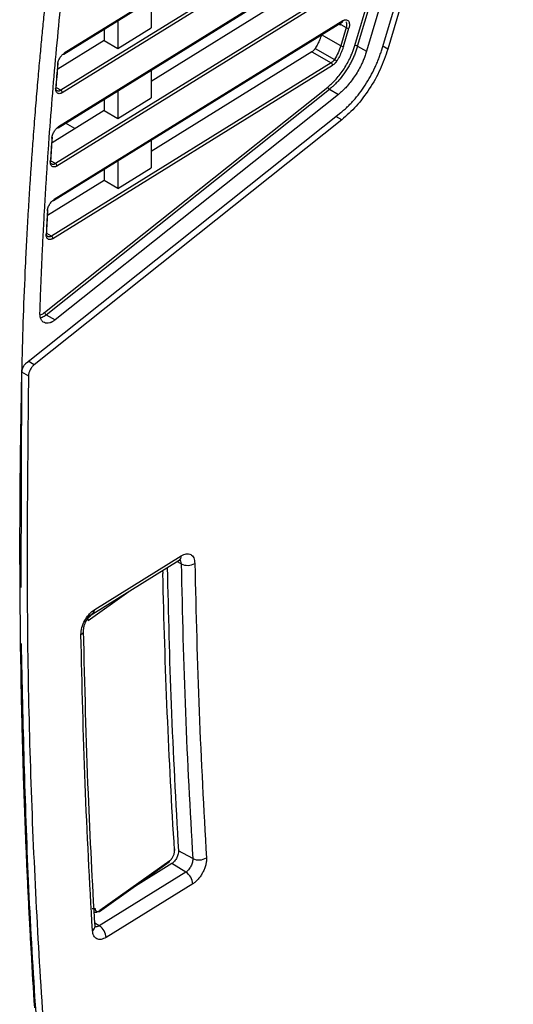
# Model space of a CAD drawing. Header units: millimetres. Extents: x -0.57 to 0.95, y -0.4 to 0.71.
# Tile 247 of 256: x 0.76 to 0.81, y 0.31 to 0.42. Entities that reach past the tile are written whole.
import ezdxf

# ---------------------------------------------------------------- set-up
doc = ezdxf.new("R2010")
doc.units = ezdxf.units.MM
doc.layers.add('FORMAT', color=7, linetype='Continuous')

msp = doc.modelspace()

# ---------------------------------------------------------------- linework, layer by layer
at = {"layer": 'FORMAT', "color": 7, "linetype": 'Continuous', "lineweight": 25}
for p, q in [((0.79801, 0.41292), (0.833891, 0.533392)), ((0.834475, 0.533314), (0.798635, 0.412979)), ((0.830867, 0.528338), (0.796447, 0.412769)), ((0.795532, 0.413298), (0.829335, 0.526795)), ((0.795256, 0.413367), (0.828911, 0.526368)), ((0.765373, 0.412472), (0.799218, 0.433423)), ((0.799259, 0.433514), (0.765414, 0.412563)), ((0.798278, 0.42932), (0.765066, 0.408761)), ((0.765213, 0.408519), (0.798424, 0.429078)), ((0.764784, 0.404921), (0.796594, 0.424613)), ((0.796635, 0.424704), (0.764825, 0.405012)), ((0.795654, 0.42051), (0.764518, 0.401236)), ((0.79237, 0.420846), (0.774335, 0.409682)), ((0.764664, 0.400994), (0.795801, 0.420268)), ((0.774335, 0.418019), (0.774335, 0.415176)), ((0.764322, 0.39745), (0.793971, 0.415803)), ((0.794012, 0.415894), (0.764363, 0.397541)), ((0.770923, 0.415907), (0.770923, 0.413063)), ((0.793612, 0.415581), (0.793785, 0.415482)), ((0.793785, 0.415799), (0.793785, 0.415482)), ((0.793785, 0.415482), (0.7938, 0.415532)), ((0.7938, 0.415532), (0.794361, 0.415207)), ((0.769509, 0.415032), (0.769509, 0.41388)), ((0.770923, 0.413063), (0.774335, 0.415176)), ((0.793801, 0.413328), (0.791825, 0.414468)), ((0.794361, 0.415207), (0.793801, 0.413328)), ((0.794077, 0.413258), (0.794637, 0.415138)), ((0.769509, 0.41388), (0.764742, 0.41093)), ((0.769509, 0.41388), (0.770923, 0.413063)), ((0.790839, 0.412713), (0.774335, 0.402497)), ((0.790839, 0.412713), (0.79282, 0.41157)), ((0.791178, 0.413063), (0.793155, 0.411922)), ((0.795532, 0.413298), (0.796447, 0.412769)), ((0.798635, 0.412979), (0.798117, 0.413278)), ((0.79282, 0.41157), (0.764097, 0.39379)), ((0.764243, 0.393548), (0.792966, 0.411328)), ((0.774335, 0.410834), (0.774335, 0.40799)), ((0.763395, 0.38596), (0.79247, 0.409094)), ((0.763562, 0.385731), (0.792637, 0.408865)), ((0.793556, 0.408335), (0.764481, 0.385201)), ((0.764584, 0.408991), (0.764587, 0.40906)), ((0.765066, 0.408761), (0.764606, 0.409027)), ((0.770923, 0.408722), (0.770923, 0.405878)), ((0.792637, 0.408865), (0.793556, 0.408335)), ((0.769509, 0.407846), (0.769509, 0.406694)), ((0.770923, 0.405878), (0.774335, 0.40799)), ((0.761546, 0.380802), (0.793805, 0.406469)), ((0.769509, 0.406694), (0.764162, 0.403385)), ((0.769509, 0.406694), (0.770923, 0.405878)), ((0.793904, 0.405723), (0.762326, 0.380596)), ((0.76649, 0.404826), (0.765528, 0.405382)), ((0.793904, 0.405723), (0.793303, 0.40607)), ((0.774335, 0.403648), (0.774335, 0.400805)), ((0.764035, 0.401466), (0.764037, 0.40152)), ((0.764518, 0.401236), (0.764057, 0.401501)), ((0.770923, 0.401536), (0.770923, 0.398692)), ((0.769509, 0.40066), (0.769509, 0.399509)), ((0.770923, 0.398692), (0.774335, 0.400805)), ((0.769509, 0.399509), (0.763709, 0.395919)), ((0.770923, 0.398692), (0.769509, 0.399509)), ((0.763561, 0.393941), (0.763562, 0.393991)), ((0.763615, 0.39402), (0.763616, 0.39406)), ((0.764097, 0.39379), (0.763616, 0.394067)), ((0.763562, 0.385731), (0.764481, 0.385201)), ((0.762326, 0.380596), (0.761724, 0.380944)), ((0.761036, 0.379856), (0.760948, 0.357727)), ((0.761036, 0.379856), (0.761744, 0.379448)), ((0.76854, 0.355484), (0.777414, 0.360977)), ((0.768336, 0.355029), (0.77721, 0.360523)), ((0.777417, 0.360153), (0.776987, 0.360384)), ((0.767879, 0.354353), (0.772053, 0.35733)), ((0.768316, 0.355012), (0.767723, 0.354589)), ((0.761069, 0.344489), (0.761066, 0.344625)), ((0.778607, 0.329904), (0.777141, 0.33069)), ((0.769029, 0.324474), (0.776195, 0.329581)), ((0.776237, 0.329674), (0.769071, 0.324567)), ((0.777903, 0.328503), (0.76901, 0.322998)), ((0.77646, 0.329394), (0.772444, 0.326908)), ((0.777903, 0.328503), (0.77646, 0.329394)), ((0.778606, 0.327313), (0.769713, 0.321807)), ((0.768547, 0.322942), (0.768572, 0.322959)), ((0.76901, 0.322998), (0.768556, 0.323278))]:
    msp.add_line(p, q, dxfattribs=at)
for centre, radius, start, end in [((0.79391, 0.415885), 0.0001022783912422, 306.524649, 5.116181), ((0.794631, 0.415698), 0.0005595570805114, 241.171131, 270.61878), ((0.795262, 0.412807), 0.0005595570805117, 61.171131, 90.61878), ((0.765328, 0.412548), 8.7791970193e-05, 251.932548, 9.50828), ((0.794071, 0.413818), 0.0005595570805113, 241.171131, 270.61878), ((0.764718, 0.411481), 6.88475556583e-05, 285.405825, 48.073219), ((0.792668, 0.411313), 0.0002984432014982, 2.861952, 59.425991), ((0.792492, 0.410676), 0.0014110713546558, 50.530581, 61.972951), ((0.764492, 0.408997), 9.23101762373e-05, 294.732236, 358.703069), ((0.764507, 0.409074), 8.12088292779e-05, 289.569927, 352.060602), ((0.764915, 0.408504), 0.0002984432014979, 2.861952, 59.425991), ((0.792805, 0.409163), 0.0003422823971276, 191.75605, 240.57048), ((0.764738, 0.404998), 8.77727308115e-05, 252.109541, 9.520685), ((0.764124, 0.403915), 7.17635146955e-05, 286.994725, 47.896651), ((0.763943, 0.401471), 9.23112747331e-05, 294.732488, 358.70026), ((0.763953, 0.401533), 8.4464717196e-05, 291.080942, 352.802729), ((0.764366, 0.400979), 0.0002984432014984, 2.861952, 59.425991), ((0.764277, 0.397527), 8.7753886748e-05, 252.285043, 9.532889), ((0.763659, 0.396428), 7.47078657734e-05, 288.524015, 47.80507), ((0.763522, 0.394025), 9.23123874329e-05, 294.732744, 358.697414), ((0.763529, 0.394072), 8.77699473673e-05, 292.54321, 353.545263), ((0.763945, 0.393533), 0.0002984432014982, 2.861952, 59.425991), ((0.76373, 0.38603), 0.0003422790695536, 191.755905, 240.570837), ((0.776905, 0.360932), 0.0005105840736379, 306.634308, 5.006061), ((0.778077, 0.3615), 0.0015000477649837, 243.893946, 299.826501), ((0.77549, 0.35925), 8.81235081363e-05, 300.973319, 69.209026), ((0.768042, 0.355435), 0.0005006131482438, 305.705901, 5.62147), ((0.767612, 0.354341), 0.0002672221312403, 2.646481, 40.3357), ((0.766918, 0.35332), 0.0004805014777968, 296.316661, 357.735551), ((0.776688, 0.330814), 9.22116396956e-05, 302.280245, 63.136834), ((0.776131, 0.329666), 0.0001055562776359, 306.963442, 4.734466), ((0.779234, 0.331203), 0.0014424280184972, 244.252019, 302.638852), ((0.777117, 0.327236), 0.0014909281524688, 2.939172, 58.154278), ((0.768396, 0.325051), 0.0002863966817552, 242.832263, 305.358208), ((0.768973, 0.324571), 0.000112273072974, 238.977208, 299.828797), ((0.768965, 0.324558), 0.0001055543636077, 306.975354, 4.727105), ((0.768052, 0.322961), 0.0005203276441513, 299.254289, 358.782965), ((0.768224, 0.321731), 0.0014909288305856, 2.939205, 58.154284)]:
    msp.add_arc(centre, radius, start, end, dxfattribs=at)
for points, knots in [([(0.7629182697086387, 0.3859139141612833), (0.7629363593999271, 0.3864501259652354), (0.7629725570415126, 0.3875230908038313), (0.7630347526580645, 0.3891378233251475), (0.7631027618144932, 0.3907574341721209), (0.7631771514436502, 0.3923822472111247), (0.7632577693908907, 0.3940121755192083), (0.7633446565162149, 0.3956472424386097), (0.7634378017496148, 0.397287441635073), (0.7635372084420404, 0.3989327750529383), (0.7636428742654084, 0.4005832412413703), (0.7637548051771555, 0.4022388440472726), (0.7639415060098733, 0.4048625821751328), (0.7642217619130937, 0.4084634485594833), (0.764623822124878, 0.4130547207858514), (0.7650723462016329, 0.4176690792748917), (0.765522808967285, 0.4218893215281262), (0.765961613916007, 0.4257077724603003), (0.7663769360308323, 0.429117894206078), (0.7668167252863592, 0.4325369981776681), (0.7672809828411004, 0.4359650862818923), (0.7677697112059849, 0.4394021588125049), (0.7682828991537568, 0.4428482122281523), (0.7688205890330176, 0.4463032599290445), (0.769382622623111, 0.4497672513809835), (0.7699695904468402, 0.4532403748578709), (0.7705792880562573, 0.4567219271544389), (0.7710063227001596, 0.4590499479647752), (0.771219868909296, 0.4602141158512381)], [0, 0, 0, 0, 0.0225214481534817, 0.0450656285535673, 0.0676330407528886, 0.0902241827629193, 0.1128395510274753, 0.1354796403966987, 0.1581449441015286, 0.1808359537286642, 0.2035531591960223, 0.2262970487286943, 0.2490681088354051, 0.3114801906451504, 0.3738940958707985, 0.4363200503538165, 0.4987682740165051, 0.544393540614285, 0.5899950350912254, 0.6355767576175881, 0.6811427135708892, 0.726696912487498, 0.7722433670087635, 0.8177860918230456, 0.8633291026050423, 0.9088764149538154, 0.9544320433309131, 1, 1, 1, 1]), ([(0.7629267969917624, 0.4120918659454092), (0.7629851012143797, 0.412709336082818), (0.7631018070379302, 0.4139453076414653), (0.7632855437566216, 0.4158049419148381), (0.7634758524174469, 0.4176706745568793), (0.7636733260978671, 0.4195427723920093), (0.7638779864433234, 0.4214212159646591), (0.7640892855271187, 0.4233057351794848), (0.7642359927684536, 0.4245657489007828), (0.7643094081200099, 0.4251962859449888)], [0, 0, 0, 0, 0.1421408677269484, 0.2845191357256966, 0.4271356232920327, 0.5699911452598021, 0.7130865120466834, 0.8564225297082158, 0.9999999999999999, 0.9999999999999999, 0.9999999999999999, 0.9999999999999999]), ([(0.7940115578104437, 0.4158944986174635), (0.7940328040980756, 0.4159069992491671), (0.7940750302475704, 0.4159318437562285), (0.7941376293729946, 0.4159598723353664), (0.7941988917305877, 0.4159806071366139), (0.7942588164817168, 0.4159934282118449), (0.794352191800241, 0.4160015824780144), (0.794471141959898, 0.4159802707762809), (0.7945888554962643, 0.4158875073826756), (0.7946686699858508, 0.4157414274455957), (0.7946963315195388, 0.4155735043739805), (0.7946931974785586, 0.4154156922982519), (0.7946750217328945, 0.4152795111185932), (0.7946496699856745, 0.415185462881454), (0.7946369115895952, 0.4151381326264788)], [0, 0, 0, 0, 0.0471817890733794, 0.0937719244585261, 0.140176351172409, 0.1868058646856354, 0.2340653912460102, 0.3669922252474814, 0.500168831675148, 0.6330556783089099, 0.7662008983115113, 0.844391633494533, 0.9216892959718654, 1, 1, 1, 1]), ([(0.7918252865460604, 0.4144684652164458), (0.7918105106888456, 0.4144203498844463), (0.7917810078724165, 0.4143242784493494), (0.7917308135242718, 0.4141800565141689), (0.7916764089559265, 0.4140362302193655), (0.7916173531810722, 0.4138927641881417), (0.7915399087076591, 0.413718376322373), (0.7914403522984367, 0.4135149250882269), (0.7913152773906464, 0.4132847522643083), (0.7912236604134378, 0.4131372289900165), (0.7911777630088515, 0.4130633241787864)], [0, 0, 0, 0, 0.1001817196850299, 0.2000319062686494, 0.2997918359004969, 0.3997034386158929, 0.5000075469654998, 0.6667725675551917, 0.8330628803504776, 1, 1, 1, 1]), ([(0.7924696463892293, 0.4090936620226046), (0.7925191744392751, 0.409133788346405), (0.792618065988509, 0.4092139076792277), (0.7927648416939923, 0.4093423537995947), (0.7929100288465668, 0.4094765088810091), (0.7930535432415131, 0.4096169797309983), (0.7931954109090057, 0.4097636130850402), (0.7934327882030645, 0.4100223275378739), (0.7937565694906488, 0.4104142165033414), (0.794143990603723, 0.4109638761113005), (0.7944955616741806, 0.4115476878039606), (0.7947681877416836, 0.4120848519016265), (0.7949742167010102, 0.4125585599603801), (0.7951290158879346, 0.4129627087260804), (0.795213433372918, 0.413232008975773), (0.7952557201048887, 0.413366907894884)], [0, 0, 0, 0, 0.0411170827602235, 0.0820975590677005, 0.1230120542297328, 0.163931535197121, 0.2049269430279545, 0.2460688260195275, 0.3730358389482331, 0.50009424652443, 0.6270431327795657, 0.7540820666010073, 0.8361311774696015, 0.9179141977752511, 1, 1, 1, 1]), ([(0.7647358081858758, 0.4114148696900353), (0.7647384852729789, 0.4114404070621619), (0.7647438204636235, 0.4114913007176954), (0.7647584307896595, 0.4115702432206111), (0.7647778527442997, 0.4116504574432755), (0.7648116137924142, 0.4117622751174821), (0.7648677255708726, 0.4119057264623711), (0.7649558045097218, 0.4120739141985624), (0.7650598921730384, 0.4122310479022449), (0.7651742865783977, 0.4123667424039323), (0.7652937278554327, 0.4124812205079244), (0.7653740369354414, 0.4125357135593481), (0.7654142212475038, 0.41256298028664)], [0, 0, 0, 0, 0.060542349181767, 0.120655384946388, 0.1808140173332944, 0.2414920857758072, 0.3705717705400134, 0.5000221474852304, 0.6291308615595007, 0.7586091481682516, 0.8792150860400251, 1, 1, 1, 1]), ([(0.7911777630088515, 0.4130633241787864), (0.7911614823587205, 0.4130388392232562), (0.7911289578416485, 0.4129899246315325), (0.7910752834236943, 0.4129220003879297), (0.7910097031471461, 0.4128491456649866), (0.790930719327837, 0.4127748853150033), (0.7908698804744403, 0.412733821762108), (0.7908393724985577, 0.4127132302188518)], [0, 0, 0, 0, 0.1663898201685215, 0.332403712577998, 0.5001092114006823, 0.7493270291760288, 1, 1, 1, 1]), ([(0.7955315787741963, 0.4132975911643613), (0.7955105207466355, 0.4132288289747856), (0.7954684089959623, 0.4130913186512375), (0.795397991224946, 0.4128847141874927), (0.7953224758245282, 0.4126783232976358), (0.7952414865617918, 0.4124724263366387), (0.7951553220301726, 0.4122673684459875), (0.7950640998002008, 0.4120634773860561), (0.7949679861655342, 0.4118610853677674), (0.794867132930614, 0.4116605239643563), (0.7947617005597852, 0.4114621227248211), (0.7946518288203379, 0.4112662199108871), (0.7944914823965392, 0.4109948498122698), (0.794187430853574, 0.4105226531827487), (0.7937861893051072, 0.4099950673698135), (0.7933671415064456, 0.4095298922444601), (0.7930681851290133, 0.4092353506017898), (0.7928310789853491, 0.4090229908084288), (0.7926938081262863, 0.4089116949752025), (0.7926365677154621, 0.4088652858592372)], [0, 0, 0, 0, 0.0403706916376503, 0.0807331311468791, 0.1210908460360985, 0.1614459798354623, 0.2017996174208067, 0.2421521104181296, 0.282503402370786, 0.3228533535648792, 0.3632020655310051, 0.4035502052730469, 0.4438993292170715, 0.5333190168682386, 0.7078009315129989, 0.8081528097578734, 0.8903085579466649, 0.9542598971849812, 1, 1, 1, 1]), ([(0.7940770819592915, 0.4132584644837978), (0.7940613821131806, 0.4132073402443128), (0.7940300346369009, 0.4131052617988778), (0.7939767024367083, 0.412952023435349), (0.7939188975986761, 0.4127992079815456), (0.7938561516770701, 0.412646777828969), (0.793773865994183, 0.4124614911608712), (0.793668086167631, 0.4122453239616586), (0.7935351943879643, 0.4120007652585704), (0.7934378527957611, 0.4118440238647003), (0.7933890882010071, 0.4117655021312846)], [0, 0, 0, 0, 0.1001850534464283, 0.2000369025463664, 0.2997968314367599, 0.399706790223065, 0.5000076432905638, 0.666777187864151, 0.8330674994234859, 0.9999999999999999, 0.9999999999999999, 0.9999999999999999, 0.9999999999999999]), ([(0.7964468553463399, 0.4127692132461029), (0.7964254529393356, 0.4126991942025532), (0.7963827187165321, 0.4125593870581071), (0.7963113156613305, 0.4123495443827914), (0.7962347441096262, 0.4121402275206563), (0.7961524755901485, 0.4119313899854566), (0.7960646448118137, 0.41172303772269), (0.7959064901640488, 0.4113711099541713), (0.7956581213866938, 0.4108814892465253), (0.7952933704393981, 0.4102758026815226), (0.7948912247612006, 0.4097052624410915), (0.794508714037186, 0.409242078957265), (0.7941629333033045, 0.4088753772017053), (0.7938627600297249, 0.4085879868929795), (0.7936581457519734, 0.4084192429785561), (0.793555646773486, 0.4083347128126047)], [0, 0, 0, 0, 0.0410976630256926, 0.0820597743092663, 0.1229570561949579, 0.1638605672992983, 0.2048413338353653, 0.2459699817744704, 0.3729107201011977, 0.4999577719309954, 0.6269179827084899, 0.7539831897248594, 0.8360601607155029, 0.9178763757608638, 1, 1, 1, 1]), ([(0.7938048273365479, 0.4064694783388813), (0.7938689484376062, 0.4065212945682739), (0.7939969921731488, 0.4066247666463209), (0.7941873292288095, 0.4067891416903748), (0.7943758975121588, 0.4069598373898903), (0.7945626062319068, 0.4071375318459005), (0.7947474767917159, 0.4073220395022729), (0.7949305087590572, 0.4075134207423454), (0.7952683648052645, 0.4078830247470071), (0.7957473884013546, 0.4084628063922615), (0.796332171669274, 0.4092925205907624), (0.7968628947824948, 0.4101736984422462), (0.7972491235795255, 0.4109352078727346), (0.7975206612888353, 0.4115485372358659), (0.7977030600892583, 0.412004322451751), (0.7978685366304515, 0.4124619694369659), (0.7979629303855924, 0.4127668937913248), (0.7980102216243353, 0.4129196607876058)], [0, 0, 0, 0, 0.0352567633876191, 0.0704044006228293, 0.1054873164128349, 0.1405501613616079, 0.1756376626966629, 0.2107944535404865, 0.2460649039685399, 0.373044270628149, 0.5000812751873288, 0.6270425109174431, 0.7540600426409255, 0.8156556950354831, 0.8770177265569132, 0.9383859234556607, 1, 1, 1, 1]), ([(0.7986350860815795, 0.4129793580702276), (0.7983923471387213, 0.4122796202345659), (0.7979063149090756, 0.4108785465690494), (0.7967661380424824, 0.4088774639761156), (0.7954231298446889, 0.4070711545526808), (0.7944099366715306, 0.4061718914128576), (0.7939044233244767, 0.4057232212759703)], [0, 0, 0, 0, 0.2498514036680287, 0.5002733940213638, 0.7506709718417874, 1, 1, 1, 1]), ([(0.761443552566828, 0.3907586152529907), (0.76147160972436, 0.3913455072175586), (0.7615269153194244, 0.3925023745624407), (0.7616172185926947, 0.3942169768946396), (0.7617106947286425, 0.3958838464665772), (0.7618073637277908, 0.3975029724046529), (0.7619065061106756, 0.399073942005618), (0.7620076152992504, 0.4005964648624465), (0.7621101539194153, 0.4020702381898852), (0.7622136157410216, 0.4034949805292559), (0.7623175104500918, 0.4048704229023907), (0.7624213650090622, 0.4061963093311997), (0.7625247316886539, 0.4074724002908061), (0.7626271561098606, 0.4086984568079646), (0.7627282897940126, 0.4098742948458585), (0.7628274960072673, 0.4109995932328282), (0.7628942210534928, 0.4117335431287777), (0.7629267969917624, 0.4120918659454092)], [0, 0, 0, 0, 0.0835128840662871, 0.1646185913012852, 0.2433173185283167, 0.319609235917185, 0.3934944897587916, 0.4649732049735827, 0.5340454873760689, 0.6007114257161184, 0.6649710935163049, 0.7268245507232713, 0.7862718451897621, 0.8433130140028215, 0.8979480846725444, 0.9501770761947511, 1, 1, 1, 1]), ([(0.7645870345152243, 0.4090632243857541), (0.7646167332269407, 0.4094272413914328), (0.7646823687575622, 0.4102317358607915), (0.7647512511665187, 0.4110378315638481), (0.7647889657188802, 0.4114791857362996)], [0, 0, 0, 0, 0.45247918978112, 1, 1, 1, 1]), ([(0.7933890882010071, 0.4117655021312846), (0.7933739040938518, 0.411742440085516), (0.7933435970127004, 0.4116964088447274), (0.7932947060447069, 0.4116311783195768), (0.7932435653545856, 0.4115691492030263), (0.7931728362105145, 0.411492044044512), (0.7930802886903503, 0.4114049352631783), (0.7930042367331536, 0.4113536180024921), (0.7929661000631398, 0.4113278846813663)], [0, 0, 0, 0, 0.1249227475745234, 0.2493425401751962, 0.3741343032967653, 0.5001652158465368, 0.7493551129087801, 1, 1, 1, 1]), ([(0.7645302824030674, 0.4089126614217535), (0.7645304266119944, 0.4089266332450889), (0.7645307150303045, 0.4089545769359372), (0.7645327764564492, 0.4089835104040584), (0.7645338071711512, 0.4089979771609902)], [0, 0, 0, 0, 0.4999992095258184, 1, 1, 1, 1]), ([(0.7652127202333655, 0.4085188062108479), (0.7651912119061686, 0.4085061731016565), (0.7651483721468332, 0.4084810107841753), (0.7650847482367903, 0.4084528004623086), (0.7650222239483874, 0.4084320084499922), (0.7649377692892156, 0.4084144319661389), (0.7648353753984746, 0.4084141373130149), (0.7647270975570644, 0.4084532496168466), (0.7646381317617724, 0.4085278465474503), (0.764575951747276, 0.4086344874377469), (0.7645371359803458, 0.4087629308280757), (0.7645325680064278, 0.4088627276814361), (0.7645302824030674, 0.4089126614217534)], [0, 0, 0, 0, 0.0602749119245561, 0.1200540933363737, 0.1798759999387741, 0.2402779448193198, 0.3700885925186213, 0.5002277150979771, 0.6300074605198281, 0.7601156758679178, 0.8799729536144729, 1, 1, 1, 1]), ([(0.7647216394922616, 0.4086936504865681), (0.7646952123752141, 0.4087072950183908), (0.7646213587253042, 0.4087454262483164), (0.7645576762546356, 0.4088284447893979), (0.7645474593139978, 0.408914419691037), (0.7645459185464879, 0.4089273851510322)], [0, 0, 0, 0, 0.3212010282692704, 0.8976336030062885, 1, 1, 1, 1]), ([(0.7650664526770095, 0.4087608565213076), (0.7650463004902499, 0.408748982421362), (0.7650060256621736, 0.4087252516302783), (0.7649464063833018, 0.4087006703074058), (0.7648882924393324, 0.4086842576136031), (0.7648324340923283, 0.4086770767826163), (0.7647791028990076, 0.4086781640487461), (0.7647466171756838, 0.4086865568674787), (0.7647303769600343, 0.408690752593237)], [0, 0, 0, 0, 0.1670044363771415, 0.3337640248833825, 0.5004242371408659, 0.6670178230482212, 0.8335360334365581, 1, 1, 1, 1]), ([(0.7641448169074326, 0.4038461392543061), (0.764147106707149, 0.4038718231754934), (0.7641516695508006, 0.4039230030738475), (0.7641653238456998, 0.4040026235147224), (0.7641839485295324, 0.4040836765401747), (0.7642168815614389, 0.4041969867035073), (0.7642724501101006, 0.4043427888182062), (0.7643607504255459, 0.4045141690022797), (0.7644657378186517, 0.4046744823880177), (0.764581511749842, 0.4048128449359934), (0.7647025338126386, 0.4049294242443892), (0.7647839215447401, 0.4049847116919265), (0.76482464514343, 0.405012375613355)], [0, 0, 0, 0, 0.0604858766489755, 0.1205291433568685, 0.1806171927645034, 0.2412363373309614, 0.370447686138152, 0.5000241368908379, 0.6292649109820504, 0.758869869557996, 0.8793468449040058, 1, 1, 1, 1]), ([(0.7640372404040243, 0.4015228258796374), (0.7640607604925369, 0.4018829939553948), (0.7641127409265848, 0.4026789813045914), (0.7641679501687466, 0.403476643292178), (0.7641981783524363, 0.4039133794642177)], [0, 0, 0, 0, 0.4524796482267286, 1, 1, 1, 1]), ([(0.763981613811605, 0.4013873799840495), (0.763981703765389, 0.4013984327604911), (0.7639818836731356, 0.4014205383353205), (0.7639831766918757, 0.4014432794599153), (0.7639838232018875, 0.4014546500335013)], [0, 0, 0, 0, 0.499999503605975, 1, 1, 1, 1]), ([(0.7646640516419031, 0.4009935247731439), (0.7646425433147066, 0.4009808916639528), (0.7645997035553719, 0.4009557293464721), (0.7645360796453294, 0.4009275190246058), (0.7644735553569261, 0.4009067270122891), (0.7643891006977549, 0.4008891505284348), (0.7642867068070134, 0.4008888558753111), (0.7641784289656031, 0.4009279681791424), (0.7640894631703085, 0.4010025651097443), (0.7640272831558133, 0.401109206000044), (0.7639884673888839, 0.4012376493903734), (0.7639838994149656, 0.4013374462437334), (0.763981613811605, 0.4013873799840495)], [0, 0, 0, 0, 0.0602749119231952, 0.120054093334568, 0.179875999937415, 0.2402779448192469, 0.3700885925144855, 0.5002277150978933, 0.6300074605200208, 0.76011567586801, 0.8799729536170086, 1, 1, 1, 1]), ([(0.7641729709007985, 0.4011683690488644), (0.764146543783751, 0.4011820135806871), (0.7640726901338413, 0.4012201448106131), (0.7640090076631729, 0.4013031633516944), (0.7639987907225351, 0.4013891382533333), (0.7639972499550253, 0.4014021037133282)], [0, 0, 0, 0, 0.3212010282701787, 0.8976336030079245, 0.9999999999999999, 0.9999999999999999, 0.9999999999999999, 0.9999999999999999]), ([(0.7645177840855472, 0.4012355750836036), (0.7644976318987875, 0.401223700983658), (0.764457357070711, 0.4011999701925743), (0.7643977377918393, 0.4011753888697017), (0.7643396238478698, 0.401158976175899), (0.7642837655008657, 0.4011517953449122), (0.7642304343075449, 0.4011528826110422), (0.7641979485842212, 0.4011612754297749), (0.7641817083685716, 0.4011654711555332)], [0, 0, 0, 0, 0.1670044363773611, 0.3337640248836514, 0.5004242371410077, 0.6670178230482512, 0.8335360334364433, 1, 1, 1, 1]), ([(0.7636823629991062, 0.3963569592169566), (0.7636842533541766, 0.3963827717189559), (0.7636880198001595, 0.3964342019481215), (0.7637006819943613, 0.3965144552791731), (0.7637184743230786, 0.3965963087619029), (0.7637505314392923, 0.3967110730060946), (0.7638055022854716, 0.3968592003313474), (0.7638939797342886, 0.3970337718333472), (0.7639998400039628, 0.3971972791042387), (0.7641169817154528, 0.3973383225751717), (0.764239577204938, 0.397457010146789), (0.7643220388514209, 0.3975130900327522), (0.7643632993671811, 0.3975411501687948)], [0, 0, 0, 0, 0.060428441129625, 0.1204009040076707, 0.1804173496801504, 0.2409766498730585, 0.3703216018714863, 0.5000262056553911, 0.6294009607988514, 0.7591346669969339, 0.8794806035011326, 1, 1, 1, 1]), ([(0.7636157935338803, 0.3940618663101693), (0.7636331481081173, 0.3944182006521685), (0.7636715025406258, 0.3952057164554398), (0.7637131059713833, 0.3959950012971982), (0.7637358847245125, 0.3964271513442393)], [0, 0, 0, 0, 0.4524789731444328, 1, 1, 1, 1]), ([(0.7642434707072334, 0.3935475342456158), (0.7642219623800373, 0.3935349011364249), (0.764179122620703, 0.3935097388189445), (0.7641154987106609, 0.3934815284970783), (0.7640529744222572, 0.3934607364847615), (0.7639685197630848, 0.3934431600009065), (0.7638661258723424, 0.3934428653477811), (0.7637578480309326, 0.3934819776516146), (0.7636688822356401, 0.3935565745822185), (0.7636067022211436, 0.3936632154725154), (0.7635678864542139, 0.3937916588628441), (0.7635633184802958, 0.3938914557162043), (0.7635610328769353, 0.3939413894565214)], [0, 0, 0, 0, 0.0602749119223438, 0.1200540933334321, 0.1798759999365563, 0.2402779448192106, 0.3700885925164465, 0.5002277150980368, 0.6300074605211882, 0.7601156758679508, 0.8799729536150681, 1, 1, 1, 1]), ([(0.7637523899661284, 0.3937223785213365), (0.7637259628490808, 0.3937360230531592), (0.7636521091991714, 0.3937741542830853), (0.7635884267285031, 0.3938571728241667), (0.7635782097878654, 0.3939431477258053), (0.7635766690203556, 0.3939561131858)], [0, 0, 0, 0, 0.3212010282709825, 0.8976336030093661, 1, 1, 1, 1]), ([(0.7640972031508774, 0.3937895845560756), (0.7640770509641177, 0.39377771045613), (0.7640367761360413, 0.3937539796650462), (0.7639771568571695, 0.3937293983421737), (0.7639190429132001, 0.393712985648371), (0.763863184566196, 0.3937058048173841), (0.7638098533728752, 0.3937068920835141), (0.7637773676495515, 0.3937152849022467), (0.763761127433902, 0.393719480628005)], [0, 0, 0, 0, 0.1670044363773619, 0.3337640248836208, 0.5004242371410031, 0.6670178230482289, 0.8335360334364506, 1, 1, 1, 1]), ([(0.7610824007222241, 0.3804449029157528), (0.7611234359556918, 0.3821500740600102), (0.7611726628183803, 0.3838613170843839), (0.7612924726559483, 0.3872996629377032), (0.761362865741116, 0.3890264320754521), (0.761443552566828, 0.3907586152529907)], [0, 0, 0, 0, 0.5, 0.5, 1, 1, 1, 1]), ([(0.7644813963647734, 0.3852008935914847), (0.7644497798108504, 0.3851764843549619), (0.7643868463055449, 0.3851278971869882), (0.7642919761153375, 0.3850646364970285), (0.7641975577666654, 0.385009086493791), (0.7641035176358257, 0.3849618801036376), (0.7640098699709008, 0.384922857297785), (0.763846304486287, 0.384868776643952), (0.7636198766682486, 0.3848371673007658), (0.7633620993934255, 0.3848983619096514), (0.7631510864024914, 0.385051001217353), (0.76302170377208, 0.3852622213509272), (0.7629514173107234, 0.385482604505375), (0.7629180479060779, 0.3856864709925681), (0.7629181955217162, 0.3858378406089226), (0.7629182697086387, 0.3859139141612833)], [0, 0, 0, 0, 0.0399149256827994, 0.0794516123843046, 0.1188019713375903, 0.1581606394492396, 0.1977221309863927, 0.2376779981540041, 0.3688577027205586, 0.5001723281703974, 0.6313184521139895, 0.7625977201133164, 0.841960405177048, 0.9205743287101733, 1, 1, 1, 1]), ([(0.7629299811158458, 0.3856998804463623), (0.7630014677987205, 0.3857260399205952), (0.7631551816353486, 0.385782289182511), (0.7633116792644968, 0.3858979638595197), (0.7633953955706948, 0.3859598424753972)], [0, 0, 0, 0, 0.4650634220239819, 1, 1, 1, 1]), ([(0.762978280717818, 0.3854327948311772), (0.7630383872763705, 0.3854467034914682), (0.7632270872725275, 0.3854903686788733), (0.7634264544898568, 0.3856337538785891), (0.7635623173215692, 0.3857314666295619)], [0, 0, 0, 0, 0.3185297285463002, 0.9999999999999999, 0.9999999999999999, 0.9999999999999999, 0.9999999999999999]), ([(0.7610799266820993, 0.3798819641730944), (0.7610810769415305, 0.3799085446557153), (0.7610833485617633, 0.379961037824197), (0.76109585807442, 0.3800435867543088), (0.7611150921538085, 0.3801271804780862), (0.7611416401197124, 0.3802121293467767), (0.7611753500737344, 0.3802982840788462), (0.7612284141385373, 0.3804120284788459), (0.7613072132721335, 0.3805474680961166), (0.7614202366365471, 0.38069250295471), (0.7615035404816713, 0.3807649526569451), (0.7615459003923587, 0.3808017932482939)], [0, 0, 0, 0, 0.0848098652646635, 0.167489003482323, 0.2491855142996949, 0.3310888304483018, 0.4143795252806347, 0.5001809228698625, 0.6675989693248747, 0.8309744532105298, 1, 1, 1, 1]), ([(0.7623260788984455, 0.3805960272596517), (0.7622508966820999, 0.380526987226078), (0.7620956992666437, 0.380384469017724), (0.7619047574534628, 0.3800793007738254), (0.7617727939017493, 0.3797481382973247), (0.7617530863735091, 0.3795459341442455), (0.7617435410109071, 0.3794479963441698)], [0, 0, 0, 0, 0.2422590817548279, 0.5000914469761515, 0.7578687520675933, 0.9999999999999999, 0.9999999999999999, 0.9999999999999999, 0.9999999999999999]), ([(0.7608961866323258, 0.3684279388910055), (0.7609122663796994, 0.3703293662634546), (0.7609350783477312, 0.3722344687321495), (0.760991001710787, 0.3760527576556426), (0.761025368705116, 0.3779665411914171), (0.7610697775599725, 0.379887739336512)], [0, 0, 0, 0, 0.5, 0.5, 1, 1, 1, 1]), ([(0.7617435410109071, 0.3794479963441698), (0.7616458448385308, 0.3706130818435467), (0.7614503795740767, 0.3529366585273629), (0.7622839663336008, 0.3271109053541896), (0.7639448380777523, 0.3018356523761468), (0.7665075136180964, 0.277204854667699), (0.769964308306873, 0.2532929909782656), (0.7742333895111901, 0.2300752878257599), (0.7778092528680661, 0.2152619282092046), (0.7795965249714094, 0.2078579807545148)], [0, 0, 0, 0, 0.1426739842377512, 0.2854544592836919, 0.4284718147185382, 0.5715262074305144, 0.714544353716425, 0.8573248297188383, 1, 1, 1, 1]), ([(0.7774138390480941, 0.3609769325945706), (0.7775956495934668, 0.3610640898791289), (0.7779590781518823, 0.3612383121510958), (0.7784224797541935, 0.3611491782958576), (0.7787459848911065, 0.3608024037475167), (0.7787974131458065, 0.3604002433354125), (0.7788231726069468, 0.3601988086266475)], [0, 0, 0, 0, 0.2500291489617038, 0.4997935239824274, 0.7494558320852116, 0.9999999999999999, 0.9999999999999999, 0.9999999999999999, 0.9999999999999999]), ([(0.7772035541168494, 0.3606199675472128), (0.7772623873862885, 0.360569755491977), (0.7773796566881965, 0.3604696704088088), (0.7774045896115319, 0.3602584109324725), (0.7774170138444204, 0.3601531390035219)], [0, 0, 0, 0, 0.5016936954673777, 1, 1, 1, 1]), ([(0.7774170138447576, 0.3601531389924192), (0.7775360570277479, 0.3550582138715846), (0.7777741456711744, 0.3448682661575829), (0.7783296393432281, 0.3348922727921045), (0.7786073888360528, 0.3299042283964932)], [0, 0, 0, 0, 0.4999952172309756, 1, 1, 1, 1]), ([(0.7788231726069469, 0.3601988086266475), (0.7789420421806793, 0.3551103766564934), (0.7791797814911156, 0.3449335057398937), (0.7797345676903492, 0.3349703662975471), (0.7800119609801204, 0.3299887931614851)], [0, 0, 0, 0, 0.4999996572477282, 1, 1, 1, 1]), ([(0.775453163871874, 0.3594351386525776), (0.7754672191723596, 0.3594215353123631), (0.7755213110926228, 0.3593691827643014), (0.7755292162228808, 0.3592574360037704), (0.7755350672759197, 0.3591747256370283)], [0, 0, 0, 0, 0.2598410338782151, 1, 1, 1, 1]), ([(0.7759844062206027, 0.3597640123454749), (0.7760952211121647, 0.355063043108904), (0.7763261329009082, 0.3452673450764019), (0.7768622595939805, 0.3356774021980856), (0.7771410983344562, 0.3306896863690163)], [0, 0, 0, 0, 0.4799014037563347, 1, 1, 1, 1]), ([(0.7671311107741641, 0.3528890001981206), (0.767150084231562, 0.3531243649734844), (0.7671880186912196, 0.3535949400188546), (0.7674560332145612, 0.3542425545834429), (0.767741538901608, 0.3547048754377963), (0.7680717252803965, 0.3551278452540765), (0.7683532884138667, 0.3553416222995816), (0.7685404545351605, 0.3554837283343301)], [0, 0, 0, 0, 0.2496862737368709, 0.4992086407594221, 0.6234742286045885, 0.7497084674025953, 1, 1, 1, 1]), ([(0.7673982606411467, 0.3532985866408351), (0.7674009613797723, 0.3533734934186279), (0.7674064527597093, 0.3535258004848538), (0.7674789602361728, 0.3538576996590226), (0.7676142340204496, 0.354202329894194), (0.7678063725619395, 0.3545107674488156), (0.7680250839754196, 0.3547921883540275), (0.7682120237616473, 0.3549346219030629), (0.7683364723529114, 0.3550294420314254)], [0, 0, 0, 0, 0.1232048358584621, 0.2505109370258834, 0.5009720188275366, 0.6241160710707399, 0.7497684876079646, 1, 1, 1, 1]), ([(0.7683064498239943, 0.3225068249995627), (0.7680321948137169, 0.3275177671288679), (0.76748368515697, 0.3375396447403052), (0.7672486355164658, 0.3477725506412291), (0.7671311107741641, 0.3528890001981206)], [0, 0, 0, 0, 0.5000003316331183, 1, 1, 1, 1]), ([(0.7685724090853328, 0.3229490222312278), (0.7683222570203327, 0.3274767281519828), (0.7677694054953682, 0.3374832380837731), (0.7675295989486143, 0.3477012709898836), (0.7673982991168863, 0.3532958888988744)], [0, 0, 0, 0, 0.4524760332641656, 1, 1, 1, 1]), ([(0.7609756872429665, 0.3519909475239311), (0.7611643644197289, 0.3438313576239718), (0.7615534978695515, 0.3270027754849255), (0.7632528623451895, 0.3022531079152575), (0.7657964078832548, 0.2776102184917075), (0.7692583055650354, 0.2537016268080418), (0.7735260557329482, 0.2304832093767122), (0.7771020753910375, 0.2156700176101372), (0.7788894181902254, 0.2082661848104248)], [0, 0, 0, 0, 0.1585265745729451, 0.3269499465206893, 0.4954160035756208, 0.6638384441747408, 0.8319819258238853, 1, 1, 1, 1]), ([(0.7762365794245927, 0.3296744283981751), (0.7762539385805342, 0.3296874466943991), (0.7762884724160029, 0.3297133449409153), (0.7763395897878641, 0.3297603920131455), (0.7763895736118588, 0.329813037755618), (0.7764540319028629, 0.3298906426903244), (0.7765296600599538, 0.3299995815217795), (0.776607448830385, 0.3301443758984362), (0.7766702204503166, 0.3302969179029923), (0.7767137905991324, 0.3304509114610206), (0.7767392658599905, 0.330601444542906), (0.7767378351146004, 0.3306910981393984), (0.7767371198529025, 0.3307359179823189)], [0, 0, 0, 0, 0.0629252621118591, 0.12518181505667, 0.1874275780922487, 0.250320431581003, 0.3752162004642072, 0.5000088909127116, 0.6248577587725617, 0.7496055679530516, 0.874822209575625, 1, 1, 1, 1]), ([(0.7771410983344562, 0.3306896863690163), (0.7771375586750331, 0.3305882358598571), (0.7771319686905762, 0.3304280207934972), (0.7770622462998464, 0.3301885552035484), (0.7769817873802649, 0.3299967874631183), (0.776873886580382, 0.3298103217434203), (0.7767440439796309, 0.3296416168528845), (0.7766042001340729, 0.3294948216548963), (0.7765075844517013, 0.3294272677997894), (0.7764603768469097, 0.3293942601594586)], [0, 0, 0, 0, 0.2209713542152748, 0.3489675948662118, 0.4734529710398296, 0.6044733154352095, 0.7405598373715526, 0.8732343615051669, 1, 1, 1, 1]), ([(0.7786073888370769, 0.3299042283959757), (0.7786073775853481, 0.329845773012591), (0.7786073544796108, 0.3297257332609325), (0.7785713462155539, 0.3295260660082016), (0.7785102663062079, 0.3293222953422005), (0.7784248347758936, 0.3291229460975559), (0.7783148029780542, 0.3289341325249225), (0.7781859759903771, 0.3287607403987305), (0.7780459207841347, 0.3286104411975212), (0.777949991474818, 0.3285380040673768), (0.77790349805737, 0.3285028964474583)], [0, 0, 0, 0, 0.122207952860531, 0.250957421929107, 0.3766871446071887, 0.4979661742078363, 0.6207196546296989, 0.7495714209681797, 0.8786264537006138, 0.9999999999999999, 0.9999999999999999, 0.9999999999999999, 0.9999999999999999]), ([(0.7800119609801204, 0.3299887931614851), (0.7800125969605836, 0.3298738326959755), (0.7800138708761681, 0.3296435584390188), (0.7799412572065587, 0.32926012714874), (0.7798197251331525, 0.3288696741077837), (0.7796446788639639, 0.328485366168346), (0.7794260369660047, 0.3281225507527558), (0.7791711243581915, 0.3277970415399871), (0.7788942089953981, 0.3275125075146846), (0.7787012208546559, 0.3273789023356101), (0.7786058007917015, 0.327312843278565)], [0, 0, 0, 0, 0.1248415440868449, 0.2500667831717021, 0.3757891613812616, 0.4998137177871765, 0.6234720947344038, 0.7495500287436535, 0.8761688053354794, 1, 1, 1, 1]), ([(0.7689151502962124, 0.3244747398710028), (0.7688663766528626, 0.3244452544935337), (0.7687742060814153, 0.3243895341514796), (0.7686226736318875, 0.3243573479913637), (0.7685085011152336, 0.3243521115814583), (0.768463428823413, 0.3244020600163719), (0.7684590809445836, 0.3244068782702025)], [0, 0, 0, 0, 0.2867355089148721, 0.5418618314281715, 0.95580590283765, 1, 1, 1, 1]), ([(0.7685616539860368, 0.3248169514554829), (0.7685633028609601, 0.3247974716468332), (0.7685665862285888, 0.3247586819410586), (0.7685771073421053, 0.3247056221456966), (0.7685917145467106, 0.3246569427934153), (0.7686168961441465, 0.3245988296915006), (0.768658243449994, 0.3245391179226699), (0.7687222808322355, 0.3244923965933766), (0.7687981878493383, 0.3244706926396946), (0.7688837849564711, 0.3244764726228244), (0.7689756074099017, 0.3245055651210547), (0.7690389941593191, 0.3245462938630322), (0.7690705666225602, 0.3245665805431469)], [0, 0, 0, 0, 0.0628109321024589, 0.1250739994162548, 0.1873539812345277, 0.2502152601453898, 0.3750418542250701, 0.5000218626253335, 0.6241104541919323, 0.7493925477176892, 0.875174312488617, 1, 1, 1, 1]), ([(0.7697127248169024, 0.3218074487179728), (0.7695364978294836, 0.3217221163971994), (0.7691841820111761, 0.3215515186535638), (0.768730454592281, 0.3216250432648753), (0.7684041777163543, 0.3219408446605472), (0.7683390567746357, 0.3223179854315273), (0.7683064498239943, 0.3225068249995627)], [0, 0, 0, 0, 0.2500172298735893, 0.499838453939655, 0.749562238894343, 1, 1, 1, 1]), ([(0.76901042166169, 0.3229975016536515), (0.7689208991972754, 0.3229498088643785), (0.7687431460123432, 0.3228551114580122), (0.7686005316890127, 0.3228936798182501), (0.7685297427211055, 0.3229128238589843)], [0, 0, 0, 0, 0.5036335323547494, 1, 1, 1, 1])]:
    msp.add_open_spline(points, degree=3, knots=knots, dxfattribs=at)
for points in [[(0.7943151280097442, 0.4158029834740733), (0.7943741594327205, 0.4157335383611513), (0.794406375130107, 0.4156257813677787), (0.7944062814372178, 0.4154974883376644)], [(0.7944062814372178, 0.4154974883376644), (0.7944062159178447, 0.4154077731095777), (0.7943908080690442, 0.415308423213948), (0.7943610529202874, 0.4152074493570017)], [(0.7938012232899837, 0.4133277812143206), (0.7936584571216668, 0.4128471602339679), (0.7934349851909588, 0.4123608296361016), (0.7931551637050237, 0.4119217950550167)], [(0.7647358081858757, 0.4114148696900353), (0.7646663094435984, 0.4106081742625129), (0.7645989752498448, 0.4098025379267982), (0.7645338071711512, 0.4089979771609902)], [(0.7931551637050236, 0.4119217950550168), (0.7930602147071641, 0.4117714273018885), (0.7929408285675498, 0.4116461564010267), (0.7928198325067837, 0.4115699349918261)], [(0.7641448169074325, 0.4038461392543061), (0.7640889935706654, 0.4030478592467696), (0.7640353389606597, 0.4022506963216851), (0.7639838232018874, 0.4014546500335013)], [(0.7636823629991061, 0.3963569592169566), (0.7636401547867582, 0.3955670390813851), (0.7636001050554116, 0.3947782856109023), (0.7635622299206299, 0.3939907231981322)], [(0.7610697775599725, 0.379887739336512), (0.7610738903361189, 0.3800733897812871), (0.7610780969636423, 0.3802591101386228), (0.7610824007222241, 0.3804449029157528)], [(0.7609965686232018, 0.3479473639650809), (0.7608714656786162, 0.3547197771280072), (0.7608379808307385, 0.3615477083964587), (0.7608961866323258, 0.3684279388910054)], [(0.7767371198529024, 0.3307359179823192), (0.7761480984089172, 0.3400939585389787), (0.7757471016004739, 0.3495778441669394), (0.7755350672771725, 0.3591747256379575)], [(0.7610389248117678, 0.3458296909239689), (0.7610238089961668, 0.3465349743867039), (0.7610096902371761, 0.3472408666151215), (0.7609965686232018, 0.3479473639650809)], [(0.7610656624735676, 0.3446252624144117), (0.7610564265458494, 0.3450265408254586), (0.7610475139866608, 0.3454280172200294), (0.7610389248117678, 0.3458296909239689)], [(0.7611283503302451, 0.3420916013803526), (0.7611072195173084, 0.3428898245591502), (0.7610873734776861, 0.3436888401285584), (0.7610688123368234, 0.3444886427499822)], [(0.7611611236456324, 0.3408906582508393), (0.7611498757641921, 0.3412907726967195), (0.7611389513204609, 0.3416910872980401), (0.7611283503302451, 0.3420916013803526)], [(0.7612365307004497, 0.3383643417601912), (0.7612099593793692, 0.339205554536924), (0.7611848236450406, 0.3400476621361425), (0.7611611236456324, 0.3408906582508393)], [(0.7612753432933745, 0.3371668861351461), (0.7612620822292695, 0.337565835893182), (0.7612491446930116, 0.337964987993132), (0.7612365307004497, 0.3383643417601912)], [(0.7613634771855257, 0.3346479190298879), (0.7613326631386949, 0.3354866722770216), (0.7613032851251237, 0.3363263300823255), (0.7612753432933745, 0.3371668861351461)], [(0.7614083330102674, 0.333453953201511), (0.7613930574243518, 0.3338517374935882), (0.7613781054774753, 0.3342497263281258), (0.7613634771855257, 0.3346479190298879)], [(0.7615092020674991, 0.3309423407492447), (0.7614741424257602, 0.3317786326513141), (0.7614405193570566, 0.3326158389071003), (0.7614083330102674, 0.333453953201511)], [(0.7615601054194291, 0.3297518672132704), (0.761542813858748, 0.3301484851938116), (0.7615258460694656, 0.3305453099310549), (0.7615092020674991, 0.3309423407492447)], [(0.7616737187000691, 0.3272476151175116), (0.7616344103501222, 0.3280814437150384), (0.7615965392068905, 0.328916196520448), (0.7615601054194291, 0.3297518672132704)], [(0.7617306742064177, 0.3260606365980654), (0.7617113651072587, 0.3264560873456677), (0.7616923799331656, 0.3268517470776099), (0.7616737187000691, 0.3272476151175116)], [(0.7618570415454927, 0.3235637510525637), (0.7618134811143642, 0.3243951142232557), (0.7617713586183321, 0.3252274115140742), (0.7617306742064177, 0.3260606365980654)], [(0.7618893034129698, 0.3229546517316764), (0.7618784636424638, 0.3231576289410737), (0.7618677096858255, 0.3233606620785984), (0.7618570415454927, 0.3235637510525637)], [(0.7619200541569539, 0.3223802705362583), (0.7619097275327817, 0.3225716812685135), (0.7618994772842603, 0.3227631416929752), (0.7618893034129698, 0.3229546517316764)], [(0.7620352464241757, 0.3203079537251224), (0.7619958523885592, 0.3209980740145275), (0.7619574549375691, 0.321688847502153), (0.7619200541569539, 0.3223802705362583)], [(0.7623859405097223, 0.3145815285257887), (0.7622613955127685, 0.3164852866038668), (0.7621445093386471, 0.3183941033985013), (0.7620352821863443, 0.3203079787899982)]]:
    msp.add_open_spline(points, degree=3, dxfattribs=at)

doc.saveas('drawing.dxf')
